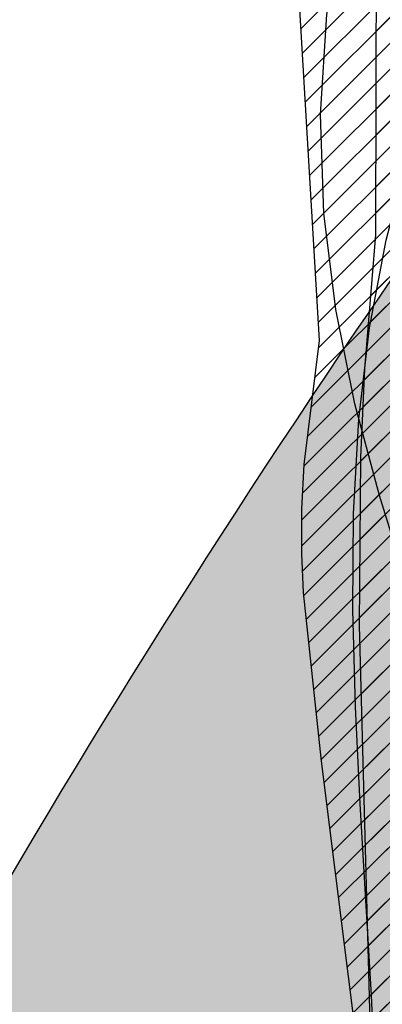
# Model space of a CAD drawing. Header units: metres. Extents: x 147454 to 148962, y 409264 to 410698.
# Tile 26 of 36: x 147499.74 to 147503.57, y 410649.74 to 410660.14. Entities that reach past the tile are written whole.
import ezdxf

# ---------------------------------------------------------------- set-up
doc = ezdxf.new("R2010")
doc.units = ezdxf.units.M
doc.layers.get('0').update_dxf_attribs({"color": 151})
doc.layers.get('Defpoints').update_dxf_attribs({"color": 171})
doc.layers.add('B-WE-VH-VERHARDING_TEGEL-A-500', color=252, linetype='Continuous', lineweight=18)
doc.layers.add('RIJCURVES', color=7, linetype='Continuous')
doc.layers.add('T-WE-VH-VERHARDING-O', color=252, linetype='Continuous')
doc.layers.add('T-WE-VH-FASE-1B', color=7, linetype='Continuous', true_color=0x007f00)
pattern_1 = [(45, (0, 0), (-0.1368591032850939, 0.1368591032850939), [])]

# ---------------------------------------------------------------- blocks, each defined once
blk = doc.blocks.new('*U65')
at = {"color": 4, "linetype": 'Continuous', "ltscale": 1.524, "flags": 128}
blk.add_lwpolyline([(147501.1587406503, 410639.1547249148), (147501.4358937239, 410639.6371905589), (147501.8944898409, 410640.6012479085), (147502.1468418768, 410641.2062985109), (147502.3681689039, 410641.7965814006), (147502.5754694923, 410642.4171849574), (147502.7587597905, 410643.042420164), (147502.9213257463, 410643.6843988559), (147503.0617424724, 410644.3433878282), (147503.1787553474, 410645.0195571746), (147503.2721645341, 410645.725099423), (147503.342403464, 410646.5125134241), (147503.378102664, 410647.2638886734), (147503.3866363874, 410648.0672153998), (147503.3578006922, 410648.8815796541), (147502.9262857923, 410652.3067258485), (147502.7372511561, 410654.0890467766), (147502.7187536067, 410654.4966543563), (147502.7194051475, 410654.9685935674), (147502.7422828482, 410655.4431574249), (147502.9047807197, 410656.7536601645), (147502.6264976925, 410661.4421732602)], dxfattribs=at)
blk = doc.blocks.new('*U8')
at = {"transparency": 33554585}
h = blk.add_hatch(dxfattribs=at)
h.set_pattern_fill('LINE', color=3, scale=0.06096, angle=45, style=0)
h.set_pattern_definition(pattern_1)
h.paths.add_polyline_path([(147499.4894944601, 410668.8264471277), (147496.5814109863, 410662.241538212), (147495.1608108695, 410658.9359694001), (147493.0984251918, 410654.002131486), (147492.4639210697, 410652.3582245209), (147491.9245652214, 410650.7830285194), (147491.4280813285, 410649.1300281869), (147491.0090924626, 410647.5240356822), (147490.6610398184, 410646.0153483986), (147490.3427276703, 410644.4453430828), (147490.2232472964, 410643.6604558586), (147490.1586707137, 410642.8840169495), (147490.1558628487, 410642.5045203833), (147490.174560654, 410642.1350098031), (147490.2691010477, 410641.4360032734), (147490.4248718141, 410640.8031176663), (147490.6225492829, 410640.2447628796), (147490.8560202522, 410639.7386537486), (147491.1329236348, 410639.2572582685), (147491.4526968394, 410638.8019039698), (147491.8117633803, 410638.3780449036), (147492.2079012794, 410637.9885249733), (147492.6371212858, 410637.6375984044), (147493.0935528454, 410637.3292786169), (147493.5578264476, 410637.0730144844), (147494.0589922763, 410636.8524109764), (147494.5770718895, 410636.6789027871), (147495.1051365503, 410636.5542100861), (147495.6441904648, 410636.4779073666), (147496.1869807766, 410636.4512523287), (147496.7289985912, 410636.4744137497), (147497.2657348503, 410636.547001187), (147497.7927480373, 410636.6682162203), (147498.3056843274, 410636.8369117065), (147498.800275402, 410637.0516324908), (147499.277451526, 410637.3134647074), (147499.7229324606, 410637.6143154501), (147500.1384627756, 410637.9541287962), (147500.5015161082, 410638.3095868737), (147500.8487973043, 410638.7161320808), (147501.1587406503, 410639.1547249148), (147501.4358937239, 410639.6371905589), (147501.8944898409, 410640.6012479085), (147502.1468418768, 410641.2062985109), (147502.3681689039, 410641.7965814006), (147502.5754694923, 410642.4171849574), (147502.7587597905, 410643.042420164), (147502.9213257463, 410643.6843988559), (147503.0617424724, 410644.3433878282), (147503.1787553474, 410645.0195571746), (147503.2721645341, 410645.725099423), (147503.342403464, 410646.5125134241), (147503.378102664, 410647.2638886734), (147503.3866363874, 410648.0672153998), (147503.3578006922, 410648.8815796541), (147502.9262857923, 410652.3067258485), (147502.7372511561, 410654.0890467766), (147502.7187536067, 410654.4966543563), (147502.7194051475, 410654.9685935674), (147502.7422828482, 410655.4431574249), (147502.9047807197, 410656.7536601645), (147502.6264976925, 410661.4421732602), (147502.6374052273, 410661.953971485), (147502.6796415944, 410662.4469759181), (147502.7505763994, 410662.9189136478), (147502.8491190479, 410663.3786763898), (147502.9759419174, 410663.8294806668), (147503.1304932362, 410664.2705162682), (147503.3124199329, 410664.7007392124), (147503.5212416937, 410665.1185849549), (147503.7559130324, 410665.5215713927), (147504.0154715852, 410665.9083285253), (147504.2989944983, 410666.2776525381), (147504.6056486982, 410666.6283903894), (147504.9353649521, 410666.9599552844), (147507.7744675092, 410669.4205150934), (147510.4920164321, 410671.8336222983), (147513.0816973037, 410674.2382104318), (147515.6880007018, 410676.7576512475), (147516.9770344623, 410678.0339235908), (147519.3533441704, 410680.7268292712), (147521.7086286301, 410683.3559188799), (147524.1472912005, 410686.0192231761), (147526.6150106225, 410688.6554780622), (147529.1115535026, 410691.2644377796), (147531.6364773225, 410693.8456691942), (147534.1154873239, 410696.3256499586), (147535.9113760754, 410698.0896138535), (147537.7462760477, 410696.3188394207), (147530.3593827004, 410688.663681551), (147527.8911149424, 410686.0684078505), (147525.451493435, 410683.446165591), (147523.0409223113, 410680.7973984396), (147520.7121399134, 410678.18201775), (147518.376451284, 410675.5010661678), (147516.0626467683, 410672.7860252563), (147512.7171342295, 410668.7516004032), (147511.6810338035, 410667.4569370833), (147510.6492457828, 410666.106732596), (147509.6788460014, 410664.7589275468), (147508.7885911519, 410663.4257960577), (147507.9613837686, 410662.0604908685), (147507.5738725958, 410661.3583196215), (147507.2075674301, 410660.6411591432), (147506.8697637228, 410659.9152574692), (147506.5669232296, 410659.1867294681), (147506.301710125, 410658.4524777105), (147506.0751340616, 410657.6970591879), (147506.0767146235, 410657.5932943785), (147506.7633304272, 410655.8492668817), (147507.0630952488, 410655.0334900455), (147507.3217516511, 410654.2375980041), (147507.533435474, 410653.4969437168), (147507.7217056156, 410652.740068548), (147507.8919462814, 410651.933544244), (147508.0336684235, 410651.1134819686), (147508.1463635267, 410650.2761092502), (147508.2289834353, 410649.4149984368), (147508.2796593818, 410648.5151812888), (147508.3030170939, 410647.3580041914), (147508.6381174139, 410646.4696948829), (147508.7933040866, 410645.9759542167), (147508.9309460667, 410645.4677628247), (147509.1374923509, 410644.4769801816), (147509.2638488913, 410643.5036483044), (147509.3170801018, 410642.4862860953), (147509.3126264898, 410641.9555140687), (147509.2884249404, 410641.4459531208), (147509.2407547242, 410640.9015239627), (147509.1703479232, 410640.3600147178), (147509.0769384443, 410639.8205885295), (147508.8467648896, 410638.8409492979), (147508.5884641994, 410638.0143821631), (147508.2745642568, 410637.2033805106), (147507.9341227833, 410636.4683426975), (147507.5145118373, 410635.6974278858), (147506.9903133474, 410634.8785628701), (147506.6501132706, 410634.4109646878), (147506.2785659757, 410633.9457639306), (147505.8861093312, 410633.4980915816), (147505.4737852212, 410633.0686874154), (147505.0535090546, 410632.6691632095), (147504.6386490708, 410632.3074930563), (147504.1727289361, 410631.9360787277), (147503.690401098, 410631.5863790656), (147503.1926082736, 410631.2592514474), (147502.6806661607, 410630.9551266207), (147502.2244861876, 410630.7100019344), (147501.6900309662, 410630.4517416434), (147501.1443968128, 410630.2178750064), (147500.588582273, 410630.0092082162), (147500.0238029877, 410629.8260498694), (147499.4512455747, 410629.6687432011), (147498.8720484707, 410629.5378618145), (147498.2875049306, 410629.4333015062), (147497.69875622, 410629.355769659), (147497.1070985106, 410629.3050021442), (147496.5137456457, 410629.2813314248), (147495.9199495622, 410629.2847967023), (147495.3269476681, 410629.3151878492), (147494.7360131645, 410629.3728608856), (147494.1483453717, 410629.4572192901), (147493.5652255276, 410629.5684433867), (147492.987850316, 410629.7061029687), (147492.3750494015, 410629.8832359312), (147491.8113987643, 410630.0755527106), (147491.257436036, 410630.2935028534), (147490.7142113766, 410630.5363047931), (147490.1830362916, 410630.8037888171), (147489.6997246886, 410631.0743544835), (147489.1942387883, 410631.3877932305), (147488.7038279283, 410631.7236972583), (147488.2296411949, 410632.0815232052), (147487.7726727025, 410632.4604763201), (147487.3795360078, 410632.8162822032), (147486.9737683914, 410633.2480528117), (147486.6243503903, 410633.7293285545), (147486.3394538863, 410634.2569672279), (147486.2240465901, 410634.5371624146), (147486.1281916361, 410634.8275941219), (147486.05332404, 410635.1278748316), (147486.0010825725, 410635.4400960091), (147485.974152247, 410635.7665271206), (147485.9762217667, 410636.1063759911), (147486.1666110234, 410638.6118766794), (147486.3110594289, 410640.759822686), (147486.3969363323, 410641.7637152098), (147486.6185131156, 410643.6675017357), (147486.9503429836, 410645.7508079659), (147488.3511950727, 410649.345927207), (147490.3758403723, 410654.4026613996), (147491.7856056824, 410657.7595176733), (147497.1871006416, 410669.9247695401), (147499.4894944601, 410668.8264471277), (147499.4894944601, 410668.8264471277)], flags=16)
h.paths.add_polyline_path([(147536.8288260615, 410697.2042266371), (147536.6958754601, 410697.3295807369), (147536.6830159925, 410697.3410277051), (147536.5946797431, 410697.4165772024), (147536.5025106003, 410697.4873999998), (147536.4067611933, 410697.5533019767), (147536.3834593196, 410697.5682508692), (147536.3359437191, 410697.5942426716), (147536.287024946, 410697.6174861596), (147536.2368618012, 410697.6379058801), (147536.1856171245, 410697.6554355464), (147536.133457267, 410697.6700182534), (147536.0805515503, 410697.6816066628), (147536.0228772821, 410697.6941858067), (147535.9643491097, 410697.701867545), (147535.9053821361, 410697.7045973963), (147535.8463945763, 410697.7023559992), (147535.7878047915, 410697.6951592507), (147535.7300283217, 410697.6830581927), (147535.6734749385, 410697.6661386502), (147535.626505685, 410697.6446103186), (147535.5817421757, 410697.6188070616), (147535.5395724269, 410697.5889525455), (147535.5003619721, 410697.5553055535), (147535.4922047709, 410697.5474835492), (147535.4841883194, 410697.5395173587), (147534.5573261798, 410696.5791300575), (147534.4318784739, 410696.5577334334), (147533.6113104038, 410695.7074561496), (147533.5943836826, 410695.5812949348), (147529.4633785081, 410691.3006949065), (147529.3755348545, 410691.3182858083), (147528.5549713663, 410690.468000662), (147528.5756775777, 410690.3808474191), (147526.9416844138, 410688.6877009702), (147526.9018123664, 410688.6460064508), (147526.8672000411, 410688.5998523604), (147526.8383419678, 410688.5498981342), (147526.8156504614, 410688.4968575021), (147526.7994497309, 410688.4414882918), (147526.7899712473, 410688.384581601), (147526.7873504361, 410688.3269504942), (147526.7916247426, 410688.2694183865), (147526.802733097, 410688.2128072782), (147526.8205167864, 410688.1579260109), (147526.8447217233, 410688.1055587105), (147526.8750020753, 410688.0564535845), (147526.9109252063, 410688.0113122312), (147527.4526554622, 410687.4885142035), (147527.9943857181, 410686.9657161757), (147528.040775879, 410686.9314208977), (147528.09092666, 410686.9029057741), (147528.1441215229, 410686.8805782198), (147528.1996004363, 410686.864757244), (147528.2565707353, 410686.8556688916), (147528.3142184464, 410686.853443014), (147528.3717199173, 410686.8581114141), (147528.4282535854, 410686.869607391), (147528.4830117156, 410686.8877666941), (147528.5352119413, 410686.9123298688), (147528.5841084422, 410686.9429459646), (147528.6290026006, 410686.9791775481), (147528.6692529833, 410687.0205069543), (147530.3032272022, 410688.7136716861), (147530.3910616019, 410688.696077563), (147531.2116314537, 410689.5463565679), (147531.1909281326, 410689.6335191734), (147535.3219309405, 410693.9141214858), (147535.4474104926, 410693.9355235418), (147536.267972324, 410694.7858068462), (147536.2848947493, 410694.9119360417), (147537.2117173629, 410695.8723614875), (147537.2193934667, 410695.8806561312), (147537.2269204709, 410695.8890863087), (147537.2591519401, 410695.9294683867), (147537.2874881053, 410695.9726730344), (147537.3116833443, 410696.0183257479), (147537.3315279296, 410696.0660308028), (147537.3464258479, 410696.1231500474), (147537.3564648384, 410696.1813202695), (147537.3615737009, 410696.2401289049), (147537.3617162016, 410696.2991588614), (147537.3568913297, 410696.3579914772), (147537.3471333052, 410696.4162094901), (147537.3325113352, 410696.4733999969), (147537.3190490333, 410696.5258601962), (147537.3026208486, 410696.5774685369), (147537.2832801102, 410696.6280574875), (147537.2610896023, 410696.6774628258), (147537.23612136, 410696.7255241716), (147537.2084564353, 410696.7720855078), (147537.1326155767, 410696.8760979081), (147537.051435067, 410696.9759985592), (147536.9651374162, 410697.0715136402), (147536.8739591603, 410697.1623813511), (147536.8322210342, 410697.200950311), (147536.8305470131, 410697.2026127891)], is_closed=False, flags=8)
h.paths.add_polyline_path([(147492.8740041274, 410657.0689217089), (147493.0418601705, 410656.9967146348), (147493.0578635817, 410656.9903672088), (147493.1667399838, 410656.9496615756), (147493.2775975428, 410656.9147098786), (147493.3901324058, 410656.8856079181), (147493.4171460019, 410656.8795488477), (147493.4706913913, 410656.8714126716), (147493.5246132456, 410656.8663392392), (147493.5787365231, 410656.8643450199), (147493.6328855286, 410656.8654364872), (147493.6868844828, 410656.8696100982), (147493.740558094, 410656.8768523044), (147493.7990510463, 410656.8847977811), (147493.8566680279, 410656.8976367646), (147493.9130003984, 410656.9152781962), (147493.9676486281, 410656.9375969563), (147494.0202251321, 410656.9644347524), (147494.0703570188, 410656.995601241), (147494.1176887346, 410657.0308753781), (147494.1544372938, 410657.0671951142), (147494.1876487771, 410657.1067751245), (147494.2170353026, 410657.1492723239), (147494.2423421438, 410657.1943183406), (147494.2473251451, 410657.2044619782), (147494.2521265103, 410657.2146928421), (147494.7937811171, 410658.4345401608), (147494.904301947, 410658.4976281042), (147495.3838288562, 410659.5776083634), (147495.3564995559, 410659.7019316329), (147497.7705832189, 410665.1389290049), (147497.8591363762, 410665.1525041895), (147498.3386562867, 410666.232490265), (147498.2893391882, 410666.3072716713), (147499.2442210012, 410668.4578249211), (147499.2673917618, 410668.5106579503), (147499.2840930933, 410668.5658782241), (147499.2940863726, 410668.6226967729), (147499.2972288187, 410668.6803017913), (147499.2934755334, 410668.7378702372), (147499.2828801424, 410668.794579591), (147499.2655940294, 410668.8496196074), (147499.2418641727, 410668.9022038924), (147499.2120296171, 410668.9515811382), (147499.1765166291, 410668.9970458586), (147499.1358326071, 410669.0379484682), (147499.0905588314, 410669.0737045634), (147499.0413421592, 410669.1038032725), (147498.3532644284, 410669.4093167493), (147497.6651866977, 410669.7148302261), (147497.6098532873, 410669.7311528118), (147497.5529676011, 410669.7407565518), (147497.4953424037, 410669.7435042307), (147497.4378010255, 410669.7393565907), (147497.3811655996, 410669.7283728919), (147497.3262453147, 410669.7107100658), (147497.2738248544, 410669.6866204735), (147497.2246531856, 410669.6564482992), (147497.1794328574, 410669.6206246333), (147497.1388099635, 410669.5796613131), (147497.1033649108, 410669.5341436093), (147497.073604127, 410669.4847218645), (147497.0499528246, 410669.4321022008), (147496.0950950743, 410667.2815382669), (147496.0065495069, 410667.2679692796), (147495.5270215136, 410666.1879867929), (147495.5763391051, 410666.1131956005), (147493.1622584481, 410660.6761968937), (147493.0517095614, 410660.6130929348), (147492.5721905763, 410659.5331091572), (147492.5995129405, 410659.4088174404), (147492.0579085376, 410658.1889478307), (147492.0535394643, 410658.1785250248), (147492.0493569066, 410658.1680259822), (147492.0329144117, 410658.119044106), (147492.021098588, 410658.0687453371), (147492.014011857, 410658.0175656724), (147492.0117156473, 410657.9659487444), (147492.017292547, 410657.9071826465), (147492.0277943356, 410657.8490941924), (147492.0431465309, 410657.7920953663), (147492.0632402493, 410657.7365904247), (147492.087932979, 410657.6829730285), (147492.1170495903, 410657.6316234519), (147492.1503835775, 410657.5829058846), (147492.1810071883, 410657.5382348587), (147492.2141252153, 410657.4953804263), (147492.2496301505, 410657.4544817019), (147492.2874067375, 410657.4156714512), (147492.3273323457, 410657.3790756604), (147492.369277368, 410657.3448131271), (147492.4761681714, 410657.2730860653), (147492.586666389, 410657.2070515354), (147492.7004691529, 410657.1468905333), (147492.8172645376, 410657.0927679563), (147492.8696920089, 410657.0708363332), (147492.8718343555, 410657.0698481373)], is_closed=False, flags=8)
at = {"color": 2, "linetype": 'Continuous', "ltscale": 1.524, "flags": 128}
blk.add_lwpolyline([(147504.0586982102, 410653.4388364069), (147503.827230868, 410654.1814720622), (147503.5397495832, 410655.1141699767), (147503.2782068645, 410656.0831712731), (147503.0777082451, 410657.0782993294), (147502.9518388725, 410658.0992319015), (147502.9153458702, 410659.141193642), (147502.9831691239, 410660.1955756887), (147503.1695790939, 410661.2493692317), (147503.4870209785, 410662.284793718), (147503.9446918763, 410663.2792420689), (147504.5469296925, 410664.2056716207), (147505.2567932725, 410665.0324822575), (147505.9705005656, 410665.8256073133), (147506.6854664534, 410666.6108561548), (147507.4007388, 410667.3890570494), (147508.1156563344, 410668.1610564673), (147508.8297851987, 410668.9276629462), (147509.5428623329, 410669.6896170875), (147510.2547486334, 410670.4475789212), (147510.9653920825, 410671.2021259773)], dxfattribs=at)
at = {"color": 3, "linetype": 'Continuous', "ltscale": 1.524, "flags": 128}
blk.add_lwpolyline([(147503.4533307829, 410646.2802806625), (147503.4962479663, 410646.9952315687), (147503.5146988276, 410647.9094301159), (147503.4981881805, 410648.857680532), (147503.4552463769, 410649.836235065), (147503.3968448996, 410650.8378600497), (147503.3354127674, 410651.8553905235), (147503.284205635, 410652.8813466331), (147503.2565959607, 410653.9075044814), (147503.2652831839, 410654.9244946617), (147503.3214330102, 410655.9215114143), (147503.4337731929, 410656.8862168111), (147503.6089731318, 410657.8137976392), (147503.8539937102, 410658.7444867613), (147504.1631975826, 410659.6772811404), (147504.5288615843, 410660.6052201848)], dxfattribs=at)
blk.add_blockref('*U65', (0, 0))
blk = doc.blocks.new('*U142')
at = {"color": 4, "linetype": 'Continuous', "ltscale": 1.524, "flags": 128}
blk.add_lwpolyline([(147501.556747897, 410639.2729968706), (147501.8257700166, 410639.7595533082), (147502.060010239, 410640.2517593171), (147502.2765314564, 410640.7775983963), (147502.4830931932, 410641.3598980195), (147502.6676070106, 410641.9684915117), (147502.830324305, 410642.5989039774), (147502.9724030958, 410643.2513393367), (147503.0950080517, 410643.9255619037), (147503.2005742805, 410644.6337497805), (147503.2891070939, 410645.378269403), (147503.4118450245, 410646.9378874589), (147503.4691585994, 410648.5082368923), (147503.3292664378, 410653.7409728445), (147503.3432977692, 410655.5162412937), (147503.3835731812, 410656.4526624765), (147503.5011254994, 410657.8674473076), (147503.5067334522, 410660.8593245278)], dxfattribs=at)
blk = doc.blocks.new('*U101')
at = {"transparency": 33554585}
h = blk.add_hatch(dxfattribs=at)
h.set_pattern_fill('LINE', color=3, scale=0.06096, angle=45, style=0)
h.set_pattern_definition(pattern_1)
h.paths.add_polyline_path([(147499.4708271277, 410668.7886565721), (147497.1901193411, 410663.9000776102), (147496.4590731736, 410662.2686227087), (147495.7501349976, 410660.6299698), (147495.0622617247, 410658.9817068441), (147494.3999348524, 410657.3350759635), (147493.7566586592, 410655.6741652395), (147493.1380988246, 410654.0137346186), (147491.998330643, 410650.7805861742), (147491.4642703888, 410649.1232004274), (147491.2308265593, 410648.3174182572), (147491.0179468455, 410647.5010050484), (147490.8348343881, 410646.6913111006), (147490.6857375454, 410645.8913682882), (147490.5737810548, 410645.1003665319), (147490.50250771, 410644.32222159), (147490.4746967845, 410643.5600065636), (147490.4926502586, 410642.8173534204), (147490.5579893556, 410642.0983627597), (147490.6715835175, 410641.40729597), (147490.833721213, 410640.7494101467), (147491.0449957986, 410640.1265622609), (147491.306281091, 410639.5418323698), (147491.6172316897, 410639.0020369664), (147491.9722937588, 410638.5123902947), (147492.3633098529, 410638.0750798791), (147492.7854470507, 410637.6881211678), (147493.2270637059, 410637.3557154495), (147493.6855317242, 410637.073525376), (147494.1477623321, 410636.8438836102), (147494.6463696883, 410636.6499868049), (147495.1586095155, 410636.50326033), (147495.6850130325, 410636.4036460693), (147496.2180916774, 410636.3528979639), (147496.7533184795, 410636.3513946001), (147497.2861477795, 410636.3991400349), (147497.8120447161, 410636.4957108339), (147498.3317610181, 410636.6418557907), (147498.8303766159, 410636.8333076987), (147499.3089981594, 410637.0696419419), (147499.7421809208, 410637.3339931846), (147500.1709486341, 410637.6510713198), (147500.5672247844, 410638.0041861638), (147500.9304229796, 410638.3925656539), (147501.2600449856, 410638.8167257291), (147501.556747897, 410639.2729968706), (147501.8257700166, 410639.7595533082), (147502.060010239, 410640.2517593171), (147502.2765314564, 410640.7775983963), (147502.4830931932, 410641.3598980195), (147502.6676070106, 410641.9684915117), (147502.830324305, 410642.5989039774), (147502.9724030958, 410643.2513393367), (147503.0950080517, 410643.9255619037), (147503.2005742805, 410644.6337497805), (147503.2891070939, 410645.378269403), (147503.4118450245, 410646.9378874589), (147503.4691585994, 410648.5082368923), (147503.3292664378, 410653.7409728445), (147503.3432977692, 410655.5162412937), (147503.3835731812, 410656.4526624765), (147503.5011254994, 410657.8674473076), (147503.5067334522, 410660.8593245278), (147503.5361150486, 410661.9098934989), (147503.6410621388, 410662.9616694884), (147503.813430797, 410663.9398351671), (147504.0478630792, 410664.8611441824), (147504.3509287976, 410665.7591947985), (147504.7240263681, 410666.630721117), (147505.1675874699, 410667.4697262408), (147505.4155954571, 410667.8751816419), (147505.6811761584, 410668.2701117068), (147505.9640088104, 410668.6538617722), (147506.2639638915, 410669.0256362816), (147506.5809305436, 410669.3846800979), (147506.9147807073, 410669.7299832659), (147507.2652505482, 410670.060831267), (147507.6202903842, 410670.3667574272), (147510.5289519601, 410672.6199410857), (147511.9655884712, 410673.7602509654), (147514.6826962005, 410675.9929487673), (147517.4288435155, 410678.3471671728), (147518.0908675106, 410678.9665891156), (147518.7179596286, 410679.616730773), (147523.5239581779, 410684.8800370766), (147528.4178941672, 410690.1702107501), (147533.2798153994, 410695.3577555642), (147535.8721986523, 410698.0965246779), (147537.7370846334, 410696.3573581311), (147528.0258517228, 410685.9323730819), (147523.1596433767, 410680.6396027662), (147518.4043337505, 410675.3994846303), (147513.6906245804, 410670.1372042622), (147512.5553021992, 410668.843340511), (147511.5170483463, 410667.603708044), (147510.5020680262, 410666.3119242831), (147509.5471251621, 410664.9913172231), (147509.0954511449, 410664.3161328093), (147508.6645293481, 410663.6300466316), (147508.2573464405, 410662.9323452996), (147507.8772452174, 410662.2216576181), (147507.5257405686, 410661.4907939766), (147507.2170140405, 410660.758779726), (147506.947671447, 410660.0021881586), (147506.7205382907, 410659.2167041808), (147506.5337731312, 410658.4073320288), (147506.3842009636, 410657.5787522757), (147506.5358701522, 410656.6950239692), (147507.2735984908, 410653.3115747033), (147509.0037262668, 410646.1343518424), (147509.2233203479, 410645.17188438), (147509.4075819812, 410644.2280173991), (147509.5224100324, 410643.2799460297), (147509.5675651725, 410642.3341741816), (147509.5442969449, 410641.3965454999), (147509.4524958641, 410640.4537303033), (147509.2904581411, 410639.509709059), (147509.0644872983, 410638.5877184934), (147508.7684128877, 410637.6734122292), (147508.4445796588, 410636.869731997), (147507.9987647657, 410635.9589105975), (147507.7417503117, 410635.503842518), (147507.4614542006, 410635.051286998), (147507.1721788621, 410634.6236507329), (147506.843063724, 410634.177900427), (147506.4868207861, 410633.7363269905), (147506.1036900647, 410633.3017053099), (147505.6940342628, 410632.877358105), (147505.2290378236, 410632.4388216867), (147504.777088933, 410632.0511262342), (147504.307672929, 410631.6846011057), (147503.8220332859, 410631.3396796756), (147503.3210321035, 410631.0172997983), (147502.8565818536, 410630.7461378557), (147502.329510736, 410630.4685634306), (147501.7903719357, 410630.2151087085), (147501.2400853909, 410629.9867735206), (147500.6799777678, 410629.7836168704), (147500.1839002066, 410629.6273954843), (147499.6094509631, 410629.4731733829), (147499.0284919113, 410629.3452723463), (147498.4422420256, 410629.2438991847), (147497.8518888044, 410629.1695204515), (147497.2587070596, 410629.1219010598), (147496.6638999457, 410629.1016858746), (147496.0687308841, 410629.1084125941), (147495.4744430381, 410629.1424052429), (147494.8822764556, 410629.2034541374), (147494.2934593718, 410629.2913984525), (147493.7096921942, 410629.4081953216), (147493.0910670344, 410629.5755352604), (147492.5266660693, 410629.7688669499), (147491.9737733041, 410629.9986633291), (147491.4327433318, 410630.2648329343), (147490.9078315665, 410630.5656302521), (147490.4282306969, 410630.8808734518), (147489.9526159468, 410631.2366794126), (147489.4919841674, 410631.6275039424), (147489.0541503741, 410632.0480060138), (147488.6423990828, 410632.4950988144), (147488.2725183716, 410632.948308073), (147487.9386189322, 410633.4088793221), (147487.6142142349, 410633.9153232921), (147487.3228586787, 410634.4344378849), (147487.0642353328, 410634.9639248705), (147486.8379366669, 410635.5014853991), (147486.6433911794, 410636.0449762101), (147486.4798555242, 410636.5925361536), (147486.3461635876, 410637.1441645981), (147486.2417765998, 410637.6978812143), (147486.1659243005, 410638.2516881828), (147486.1177287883, 410638.8038401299), (147486.0961886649, 410639.3528724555), (147486.1002908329, 410639.899655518), (147486.1291776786, 410640.4429308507), (147486.1818918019, 410640.981363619), (147486.2573925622, 410641.5138299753), (147486.3546607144, 410642.0394110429), (147486.472399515, 410642.5568052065), (147487.5746568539, 410646.4125110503), (147488.1239394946, 410648.2366560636), (147488.6833597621, 410650.0079716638), (147489.2669945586, 410651.7740153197), (147489.8441806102, 410653.4474564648), (147490.4695711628, 410655.1873966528), (147491.1160704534, 410656.9066830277), (147491.4624195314, 410657.6986488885), (147493.7499401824, 410662.5840744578), (147495.2514295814, 410665.8881964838), (147496.0247399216, 410667.525143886), (147497.1871006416, 410669.9247695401), (147499.4708271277, 410668.7886565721), (147499.4708271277, 410668.7886565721)], flags=16)
h.paths.add_polyline_path([(147536.8046416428, 410697.2269414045), (147536.6695687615, 410697.3500057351), (147536.6565155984, 410697.3612313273), (147536.5669014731, 410697.4352605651), (147536.4735357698, 410697.5044983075), (147536.3766743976, 410697.5687547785), (147536.3531205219, 410697.5833033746), (147536.3051677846, 410697.6084795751), (147536.2558590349, 410697.630883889), (147536.2053543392, 410697.6504435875), (147536.1538176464, 410697.6670951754), (147536.1014162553, 410697.6807845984), (147536.0483202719, 410697.6914674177), (147535.9904395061, 410697.7030593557), (147535.9317886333, 410697.709740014), (147535.8727836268, 410697.711462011), (147535.8138429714, 410697.7082131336), (147535.7553846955, 410697.7000164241), (147535.6978234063, 410697.6869300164), (147535.6415673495, 410697.6690467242), (147535.5949727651, 410697.6467190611), (147535.5506566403, 410697.620154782), (147535.5090031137, 410697.5895841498), (147535.4703732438, 410697.555272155), (147535.4623508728, 410697.5473119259), (147535.4544716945, 410697.5392099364), (147534.5441531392, 410696.5631272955), (147534.4190893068, 410696.5395905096), (147533.6131680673, 410695.6754178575), (147533.5983992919, 410695.5489858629), (147529.541131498, 410691.1984320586), (147529.453000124, 410691.2145195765), (147528.6470836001, 410690.3503391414), (147528.6692758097, 410690.2635523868), (147527.0644486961, 410688.5427361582), (147527.0252948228, 410688.5003665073), (147526.9914760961, 410688.4536277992), (147526.9634757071, 410688.4031878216), (147526.9416937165, 410688.3497672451), (147526.9264413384, 410688.2941293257), (147526.917936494, 410688.2370690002), (147526.9163006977, 410688.1794015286), (147526.9215573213, 410688.1219508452), (147526.9336312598, 410688.0655377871), (147526.9523500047, 410688.0109683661), (147526.9774461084, 410687.9590222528), (147527.0085610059, 410687.9104416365), (147527.0452501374, 410687.8659206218), (147527.5958333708, 410687.3524544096), (147528.1464166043, 410686.8389881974), (147528.1933859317, 410686.8054905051), (147528.244016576, 410686.7778363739), (147528.2975851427, 410686.7564209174), (147528.3533262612, 410686.7415501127), (147528.41044352, 410686.7334364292), (147528.468120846, 410686.7321957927), (147528.5255341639, 410686.7378459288), (147528.5818631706, 410686.7503061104), (147528.6363030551, 410686.7693983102), (147528.6880759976, 410686.794849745), (147528.7364422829, 410686.8262967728), (147528.7807108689, 410686.8632900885), (147528.8202492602, 410686.9053011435), (147530.4250571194, 410688.6261353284), (147530.5131792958, 410688.6100444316), (147531.3191022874, 410689.4742188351), (147531.2969128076, 410689.5610150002), (147535.3541781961, 410693.9115710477), (147535.4792737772, 410693.9351138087), (147536.2851886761, 410694.7992923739), (147536.2999537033, 410694.9256922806), (147537.2102320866, 410695.9018123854), (147537.2177653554, 410695.9102369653), (147537.2251472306, 410695.9187945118), (147537.2566840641, 410695.959721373), (147537.2842779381, 410696.0034038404), (147537.3076896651, 410696.049463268), (147537.326716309, 410696.0975004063), (147537.3406361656, 410696.154865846), (147537.3496798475, 410696.2131990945), (147537.3537832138, 410696.2720864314), (147537.3529171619, 410696.3311102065), (147537.3470878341, 410696.3898518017), (147537.336336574, 410696.4478946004), (147537.3207396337, 410696.5048269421), (147537.3063830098, 410696.5570494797), (147537.2890754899, 410696.6083696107), (147537.268873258, 410696.6586207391), (147537.2458418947, 410696.7076397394), (147537.2200561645, 410696.7552674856), (147537.1915997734, 410696.8013493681), (147537.113992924, 410696.9040508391), (147537.0311174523, 410697.0025499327), (147536.9432005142, 410697.0965766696), (147536.8504830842, 410697.1858733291), (147536.8080920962, 410697.22372356), (147536.8063899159, 410697.2253571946)], is_closed=False, flags=8)
h.paths.add_polyline_path([(147492.6171087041, 410657.1579845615), (147492.7834832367, 410657.0824264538), (147492.7993561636, 410657.075759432), (147492.9073945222, 410657.0328789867), (147493.017529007, 410656.9957115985), (147493.1294577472, 410656.9643591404), (147493.1563444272, 410656.9577596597), (147493.2097159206, 410656.9485515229), (147493.2635252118, 410656.9423979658), (147493.3175976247, 410656.9393189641), (147493.3717576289, 410656.9393245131), (147493.4258294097, 410656.9424145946), (147493.4796374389, 410656.9485791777), (147493.5382779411, 410656.9553502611), (147493.5961407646, 410656.967031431), (147493.6528155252, 410656.9835398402), (147493.7079002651, 410657.0047584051), (147493.7610043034, 410657.0305366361), (147493.8117510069, 410657.0606917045), (147493.8597804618, 410657.0950097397), (147493.897249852, 410657.1305853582), (147493.9312482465, 410657.1694915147), (147493.9614809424, 410657.211390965), (147493.9876858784, 410657.2559205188), (147493.99287126, 410657.265962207), (147493.997876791, 410657.2760947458), (147494.5638807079, 410658.4848365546), (147494.6756442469, 410658.5456958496), (147495.1767285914, 410659.6158443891), (147495.1518974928, 410659.7406906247), (147497.6745088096, 410665.1281921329), (147497.7633163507, 410665.1399890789), (147498.2643938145, 410666.210143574), (147498.216586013, 410666.2858987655), (147499.2143949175, 410668.4168741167), (147499.2386203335, 410668.4692319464), (147499.2564254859, 410668.5241062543), (147499.2675559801, 410668.5807130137), (147499.2718527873, 410668.6382434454), (147499.269254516, 410668.6958755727), (147499.2597982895, 410668.7527859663), (147499.2436192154, 410668.8081615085), (147499.2209484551, 410668.8612110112), (147499.1921099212, 410668.9111765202), (147499.1575156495, 410668.9573441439), (147499.117659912, 410668.9990542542), (147499.0731121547, 410669.0357109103), (147499.0245088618, 410669.0667903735), (147498.3426950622, 410669.3860385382), (147497.6608812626, 410669.7052867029), (147497.6058862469, 410669.7227154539), (147497.5492045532, 410669.7334578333), (147497.4916460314, 410669.7373603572), (147497.4340330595, 410669.7343672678), (147497.3771887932, 410669.7245213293), (147497.3219254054, 410669.7079632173), (147497.2690324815, 410669.6849295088), (147497.219265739, 410669.6557493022), (147497.1733362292, 410669.620839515), (147497.1319001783, 410669.5806989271), (147497.0955496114, 410669.5359010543), (147497.0648038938, 410669.4870859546), (147497.0401023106, 410669.4349510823), (147496.0423172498, 410667.3039645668), (147495.9535174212, 410667.2921736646), (147495.4524319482, 410666.2220229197), (147495.5002400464, 410666.1462579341), (147492.9776317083, 410660.7587550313), (147492.865839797, 410660.6978802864), (147492.3647633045, 410659.6277280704), (147492.389588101, 410659.5029135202), (147491.823633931, 410658.2941484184), (147491.8190567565, 410658.2838153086), (147491.8146645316, 410658.2734022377), (147491.7972432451, 410658.2247598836), (147491.7844212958, 410658.1747081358), (147491.7763098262, 410658.12368085), (147491.7729791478, 410658.0721203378), (147491.7773766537, 410658.0132542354), (147491.7867116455, 410657.9549668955), (147491.800917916, 410657.8976717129), (147491.8198947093, 410657.8417750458), (147491.843507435, 410657.7876733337), (147491.8715886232, 410657.7357502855), (147491.9039391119, 410657.6863741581), (147491.933660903, 410657.6410981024), (147491.965913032, 410657.5975882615), (147492.0005908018, 410657.5559858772), (147492.037581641, 410657.5164259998), (147492.0767654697, 410657.4790370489), (147492.118015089, 410657.4439403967), (147492.2234462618, 410657.3700845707), (147492.3325982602, 410657.3018478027), (147492.445171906, 410657.2394171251), (147492.5608586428, 410657.182963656), (147492.612835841, 410657.1599852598), (147492.6149579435, 410657.1589543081)], is_closed=False, flags=8)
blk.add_blockref('*U142', (0, 0))
blk = doc.blocks.new('Fase 1 - Gebouw A + B')
at = {"layer": 'B-WE-VH-VERHARDING_TEGEL-A-500'}
h = blk.add_hatch(dxfattribs=at)
h.set_pattern_fill('AVH-TEGEL_300X300_HALFST', color=256, scale=2, angle=347.759022, pattern_type=2)
h.set_pattern_definition([(347.759022, (0, 0), (0.6499658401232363, 0.1659650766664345), [0.6, -0.6]), (77.75902199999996, (0, 0), (-0.5863587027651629, 0.127214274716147), [])])
edge = h.paths.add_edge_path()
edge.add_line((148914.3719642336, 410643.4685596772), (148932.2885859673, 410661.8212174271))
edge.add_line((148932.2885859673, 410661.8212174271), (148932.4101297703, 410663.7268976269))
edge.add_line((148932.4101297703, 410663.7268976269), (148927.8240135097, 410664.0214255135))
edge.add_arc((148925.2907268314, 410624.3021297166), 39.79999999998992, 86.35063262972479, 106.2854769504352)
edge.add_line((148914.1298749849, 410662.5052105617), (148910.8424031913, 410661.5447910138))
edge.add_arc((148912.1884355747, 410656.9373842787), 4.79999999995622, 106.2854769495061, 192.6928549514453)
edge.add_line((148907.5057382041, 410655.8827064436), (148909.9300402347, 410645.1189714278))
edge.add_arc((148897.0526224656, 410642.2186073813), 13.20000000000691, -101.10171906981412, 12.692854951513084, ccw=False)
edge.add_line((148894.5109438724, 410629.2656204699), (148890.6321726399, 410630.0267259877))
edge.add_arc((148890.5745709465, 410629.7315277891), 0.3007655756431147, 78.9586774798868, 172.0277799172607)
edge.add_line((148890.2767121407, 410629.7732418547), (148890.8527237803, 410629.6079337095))
edge.add_line((148890.8527237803, 410629.6079337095), (148889.9305289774, 410626.3930179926))
edge.add_line((148889.9305289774, 410626.3930179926), (148906.8486838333, 410622.7225159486))
edge.add_arc((148907.4847552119, 410625.6543094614), 3.000000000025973, 257.7590219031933, 347.8999999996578)
edge.add_line((148910.4181049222, 410625.0254537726), (148911.2094084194, 410628.7165548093))
edge.add_line((148911.2094084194, 410628.7165548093), (148914.3719642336, 410643.4685596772))
at = {"layer": 'T-WE-VH-VERHARDING-O', "true_color": 0x636466, "transparency": 33554559}
h = blk.add_hatch(color=251, dxfattribs=at)
h.dxf.hatch_style = 1
edge = h.paths.add_edge_path()
edge.add_arc((148966.2988676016, 410606.9200195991), 79.58357759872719, 153.5804489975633, 163.2703694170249, ccw=False)
edge.add_arc((148990.4720093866, 410597.6106831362), 105.401931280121, 144.8527110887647, 154.8952706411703, ccw=False)
edge.add_arc((148909.6652578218, 410655.0180474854), 6.29413527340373, 119.206289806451, 148.6943646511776, ccw=False)
edge.add_line((148906.594, 410660.512), (148910.7863185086, 410661.7367662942))
edge.add_arc((148912.1890351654, 410656.9369869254), 5.000549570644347, 106.290794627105, 192.4317082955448)
edge.add_line((148907.3057320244, 410655.8604896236), (148909.7349278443, 410645.075026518))
edge.add_arc((148897.0526224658, 410642.2186073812), 12.99999999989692, -90.00000000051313, 12.69285495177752, ccw=False)
edge.add_arc((148897.0526224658, 410642.218607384), 13.00000000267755, 258.8982809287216, 269.99999999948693, ccw=False)
edge.add_line((148894.5494541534, 410629.4618778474), (148890.6706829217, 410630.2229833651))
edge.add_arc((148890.5744072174, 410629.7323399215), 0.5000000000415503, 78.89828092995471, 168.8982809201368)
at = {"layer": 'Defpoints'}
blk.add_lwpolyline([(148890.0837637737, 410629.8286156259, -0.04230546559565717), (148895.027, 410642.33, -0.0438469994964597), (148904.2875, 410658.2885, -0.1293807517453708), (148906.594, 410660.512), (148910.7863185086, 410661.7367662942, 0.3946209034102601), (148907.3057320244, 410655.8604896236), (148909.7349278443, 410645.075026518, -0.4806918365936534), (148897.0526224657, 410629.2186073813, -0.04847831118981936), (148894.5494541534, 410629.4618778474), (148890.6706829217, 410630.2229833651, 0.4142135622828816)], format="xyb", close=True, dxfattribs=at)

msp = doc.modelspace()

# ---------------------------------------------------------------- block references
at = {"layer": 'T-WE-VH-FASE-1B'}
msp.add_blockref('Fase 1 - Gebouw A + B', (-1400, 0), dxfattribs=at)

# ---------------------------------------------------------------- next in the draw order: block references
at = {"layer": 'RIJCURVES'}
for name in ['*U8', '*U101']:
    msp.add_blockref(name, (0, 0), dxfattribs=at)

doc.saveas('drawing.dxf')
